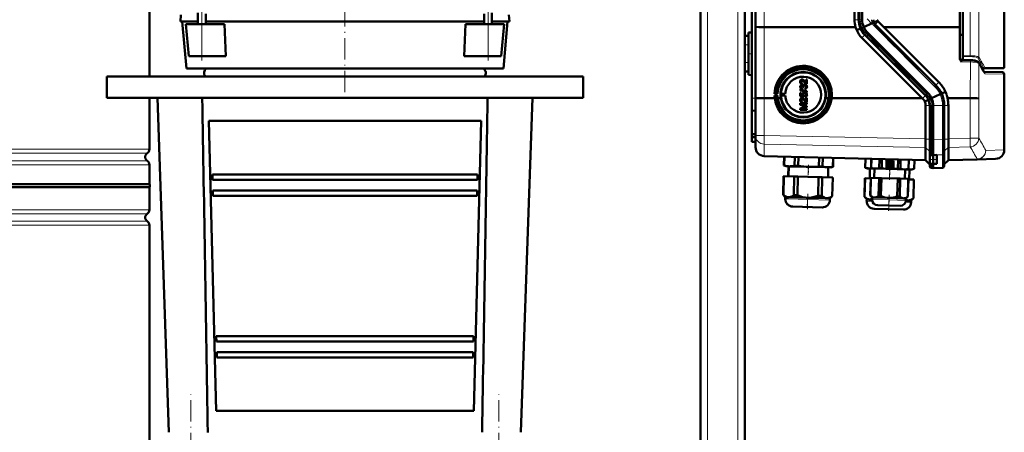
# Model space of a CAD drawing. Extents: x -1976 to 2357, y -1844 to 653.
# Tile 46 of 56: x 214 to 768, y 81 to 313. Entities that reach past the tile are written whole.
import ezdxf

# ---------------------------------------------------------------- set-up
doc = ezdxf.new("R2010")
doc.units = 0
doc.linetypes.add('DASHDOT', pattern=[18.5, 12, -3, 0.5, -3])

msp = doc.modelspace()

# ---------------------------------------------------------------- linework, layer by layer
at = {"color": 7, "linetype": 'DASHDOT', "lineweight": 18}
for p, q in [((600.57, -426.38), (600.57, 533.62)), ((617.57, -426.38), (617.57, 533.62)), ((396.57, 271.97), (396.57, 378.09)), ((316.07, 289.88), (316.07, 319.14)), ((477.07, 289.89), (477.07, 318.97)), ((732.17, 271.43), (690.38, 313.22)), ((727.75, 267.01), (685.96, 308.8)), ((309.94, -153.54), (309.94, 102.12)), ((483.19, -153.54), (483.19, 102.12))]:
    msp.add_line(p, q, dxfattribs=at)
at = {"color": 7, "lineweight": 50}
for p, q in [((596.57, -132.23), (596.57, 453.62)), ((744.28, 424.83), (744.28, 292.42)), ((621.57, 303.62), (621.57, 413.62)), ((627.57, 308.7), (627.57, 408.53)), ((683.27, 312.76), (683.27, 404.47)), ((685.57, 404.47), (685.57, 312.76)), ((687.57, 404.47), (687.57, 312.76)), ((742.56, 308.6), (742.56, 408.64)), ((625.57, 268.68), (625.57, 357.69)), ((767.57, 357.13), (767.57, 286)), ((286.57, 280.82), (286.57, 318.62)), ((313.89, 310.32), (313.89, 316.7)), ((318.24, 310.32), (318.24, 316.09)), ((474.89, 310.32), (474.89, 316.1)), ((479.24, 310.32), (479.24, 316.71)), ((304.29, 315.5), (304.07, 311.82)), ((304.07, 311.82), (313.89, 311.82)), ((307.35, 285.32), (305.03, 311.82)), ((307.07, 310.32), (316.07, 310.32)), ((308.64, 292.32), (307.07, 310.32)), ((328.77, 310.32), (316.07, 310.32)), ((318.24, 311.82), (440.91, 311.82)), ((329.47, 292.32), (328.77, 310.32)), ((440.91, 311.82), (474.89, 311.82)), ((463.66, 292.32), (464.36, 310.32)), ((477.07, 310.32), (464.36, 310.32)), ((477.07, 310.32), (486.07, 310.32)), ((479.24, 311.82), (489.07, 311.82)), ((484.49, 292.32), (486.07, 310.32)), ((485.78, 285.32), (488.1, 311.82)), ((488.84, 315.5), (489.07, 311.82)), ((693.26, 310.81), (688.45, 308.62)), ((694.14, 311.21), (693.26, 310.81)), ((696.23, 312.15), (694.14, 311.21)), ((699.78, 308.61), (696.54, 311.73)), ((623.57, 305.51), (625.57, 305.56)), ((623.57, 305.51), (625.57, 305.56)), ((623.57, 281.72), (623.57, 305.51)), ((627.57, 268.71), (627.57, 308.7)), ((683.88, 308.62), (632.43, 308.64)), ((684.51, 306.81), (686.65, 307.79)), ((686.65, 307.79), (687.53, 308.19)), ((687.53, 308.19), (688.47, 308.62)), ((724.63, 271.55), (690.49, 305.69)), ((724.64, 271.55), (690.49, 305.69)), ((729.05, 275.97), (694.91, 310.11)), ((742.56, 308.6), (699.78, 308.61)), ((730.74, 277.65), (699.78, 308.61)), ((742.56, 308.6), (742.56, 290.88)), ((621.57, 303.62), (623.57, 303.62)), ((621.57, 298.62), (621.57, 303.62)), ((623.57, 298.62), (623.57, 303.62)), ((721.41, 268.62), (687.42, 302.61)), ((723.22, 270.13), (689.08, 304.27)), ((744.28, 304.3), (742.56, 304.31)), ((621.57, 298.62), (621.57, 288.62)), ((623.57, 298.62), (623.57, 288.62)), ((316.07, 292.32), (308.64, 292.32)), ((329.47, 292.32), (316.07, 292.32)), ((477.07, 292.32), (463.66, 292.32)), ((484.49, 292.32), (477.07, 292.32)), ((621.57, 283.62), (621.57, 288.62)), ((623.57, 283.62), (623.57, 288.62)), ((743.54, 290.14), (744.28, 290.12)), ((743.54, 290.14), (748.45, 290.02)), ((744.28, 291.93), (744.28, 292.42)), ((744.28, 290.12), (744.28, 291.93)), ((307.35, 285.32), (353.79, 285.32)), ((353.79, 285.32), (485.78, 285.32)), ((621.57, -87.79), (621.57, 283.62)), ((621.57, 283.62), (623.57, 283.62)), ((756.22, 285.31), (755.11, 285.29)), ((756.15, 283.38), (766.58, 283.2)), ((767.07, 285.5), (756.22, 285.31)), ((262.57, 280.82), (396.57, 280.82)), ((262.57, 280.82), (262.57, 268.82)), ((318.08, 280.82), (358.94, 280.82)), ((358.94, 280.82), (475.05, 280.82)), ((396.57, 280.82), (530.57, 280.82)), ((530.57, 280.82), (530.57, 268.82)), ((623.57, 281.72), (625.57, 281.67)), ((653.09, 277.96), (653.1, 277.96)), ((653.36, 279.1), (653.37, 279.1)), ((653.71, 279.15), (653.71, 279.15)), ((653.78, 277.23), (653.73, 276.73)), ((653.79, 277.23), (653.74, 276.73)), ((653.78, 277.23), (653.79, 277.23)), ((655.29, 278.09), (656, 277.33)), ((655.29, 278.08), (655.29, 278.09)), ((656, 277.32), (656, 279.2)), ((656, 279.2), (656.49, 279.2)), ((656, 279.2), (656.01, 279.2)), ((656.01, 279.2), (656.5, 279.2)), ((656.49, 279.2), (656.49, 276.68)), ((656.49, 279.2), (656.5, 279.2)), ((656.5, 279.2), (656.5, 276.68)), ((767.56, 239.54), (767.56, 282.2)), ((652.64, 273.58), (652.65, 273.59)), ((652.64, 273.58), (656.49, 272.5)), ((652.64, 273.18), (652.64, 273.58)), ((656.49, 272.09), (652.64, 273.18)), ((652.65, 273.59), (656.5, 272.5)), ((652.69, 271.65), (653.19, 271.65)), ((652.69, 269.82), (652.69, 271.65)), ((652.69, 271.65), (652.7, 271.65)), ((652.7, 271.65), (653.19, 271.65)), ((653.09, 275.01), (653.1, 275.01)), ((653.19, 271.65), (653.19, 270.22)), ((653.19, 271.65), (653.19, 270.22)), ((653.19, 271.65), (653.19, 271.65)), ((653.34, 276.04), (653.34, 276.05)), ((653.62, 276.09), (653.63, 276.09)), ((653.68, 274.36), (653.63, 273.87)), ((653.63, 273.87), (653.64, 273.87)), ((653.69, 274.36), (653.64, 273.87)), ((653.68, 274.36), (653.69, 274.36)), ((653.73, 276.73), (653.74, 276.73)), ((654.22, 274.8), (654.23, 274.87)), ((654.67, 274.75), (654.22, 274.8)), ((654.62, 275.07), (654.62, 275.07)), ((654.67, 274.75), (654.68, 274.75)), ((654.71, 271.77), (654.72, 271.77)), ((654.97, 276.23), (654.98, 276.24)), ((655.17, 271.84), (655.18, 271.84)), ((655.34, 276.29), (655.34, 276.29)), ((655.41, 274.31), (655.42, 274.32)), ((655.46, 273.82), (655.41, 274.31)), ((655.76, 273.88), (655.77, 273.88)), ((656.08, 271.55), (656.08, 271.55)), ((656.49, 276.68), (656.5, 276.68)), ((656.49, 272.5), (656.49, 272.09)), ((656.49, 272.5), (656.5, 272.5)), ((656.49, 272.09), (656.5, 272.09)), ((656.5, 272.5), (656.5, 272.09)), ((656.54, 275.02), (656.55, 275.02)), ((734.52, 272.19), (732.35, 271.21)), ((262.57, 268.82), (396.57, 268.82)), ((286.57, 239.95), (286.57, 268.82)), ((297.57, 80.82), (291.07, 268.82)), ((396.57, 268.82), (530.57, 268.82)), ((495.57, 80.82), (502.07, 268.82)), ((625.57, 261.69), (625.57, 268.68)), ((627.57, 247.65), (627.57, 268.71)), ((632.43, 268.65), (638.38, 268.65)), ((638.26, 271.11), (638.54, 271.18)), ((639.98, 271.11), (638.26, 271.11)), ((638.54, 270.08), (638.27, 270.1)), ((638.27, 270.1), (639.98, 270.1)), ((638.54, 271.18), (639.65, 271.15)), ((639.65, 270.09), (638.54, 270.08)), ((639.65, 271.15), (639.98, 271.11)), ((639.98, 270.1), (639.65, 270.09)), ((641.79, 268.65), (640.1, 268.65)), ((641.7, 271.11), (641.95, 271.16)), ((644.32, 271.11), (641.7, 271.11)), ((641.95, 270.09), (641.7, 270.11)), ((641.7, 270.11), (644.32, 270.11)), ((641.95, 271.16), (644.32, 271.11)), ((644.32, 270.11), (641.95, 270.09)), ((654.67, 269.42), (652.69, 269.82)), ((653.09, 267.58), (653.1, 267.59)), ((653.19, 270.22), (654.18, 270.03)), ((653.19, 270.22), (654.18, 270.03)), ((653.19, 270.22), (653.19, 270.22)), ((653.36, 268.73), (653.37, 268.73)), ((653.71, 268.78), (653.71, 268.78)), ((653.78, 266.85), (653.73, 266.36)), ((653.73, 266.36), (653.74, 266.36)), ((653.79, 266.86), (653.74, 266.36)), ((653.78, 266.85), (653.79, 266.86)), ((654.37, 270.58), (654.38, 270.58)), ((654.72, 269.92), (654.67, 269.42)), ((654.67, 269.42), (654.68, 269.42)), ((654.73, 269.92), (654.68, 269.42)), ((654.72, 269.92), (654.73, 269.92)), ((655.29, 267.71), (656, 266.95)), ((655.29, 267.71), (655.29, 267.71)), ((655.46, 269.37), (655.41, 269.87)), ((655.41, 269.87), (655.42, 269.87)), ((655.78, 269.44), (655.79, 269.44)), ((656, 266.94), (656, 268.83)), ((656, 268.83), (656.49, 268.83)), ((656, 268.83), (656.01, 268.83)), ((656.01, 268.83), (656.5, 268.83)), ((656.49, 268.83), (656.49, 266.31)), ((656.49, 268.83), (656.5, 268.83)), ((656.49, 266.31), (656.5, 266.31)), ((656.5, 268.83), (656.5, 266.31)), ((656.54, 270.57), (656.55, 270.57)), ((668.73, 268.64), (667.03, 268.64)), ((670.44, 268.63), (684.86, 268.63)), ((684.86, 268.63), (721.41, 268.62)), ((721.56, 268.47), (721.41, 268.62)), ((722.75, 266.84), (724.85, 267.79)), ((724.85, 267.79), (725.74, 268.19)), ((725.74, 268.19), (726.68, 268.62)), ((731.46, 270.81), (726.65, 268.62)), ((732.34, 271.21), (731.46, 270.81)), ((735.63, 268.61), (748.38, 268.61)), ((627.57, 261.62), (625.57, 261.69)), ((625.57, 261.69), (625.57, 248.38)), ((652.64, 265.77), (656.49, 265.77)), ((652.64, 264.96), (652.64, 265.77)), ((652.64, 265.77), (652.65, 265.77)), ((655.3, 264.1), (652.64, 264.96)), ((652.64, 262.88), (655.35, 263.74)), ((652.64, 262.06), (652.64, 262.88)), ((652.64, 262.88), (652.65, 262.88)), ((656.49, 262.06), (652.64, 262.06)), ((652.65, 265.77), (656.5, 265.77)), ((652.65, 262.88), (655.35, 263.74)), ((653.24, 265.23), (656.5, 264.2)), ((653.24, 265.22), (656.49, 264.2)), ((656.49, 265.22), (653.24, 265.22)), ((656.49, 263.63), (653.24, 262.61)), ((653.24, 262.61), (656.5, 262.61)), ((653.24, 262.61), (656.49, 262.61)), ((656.49, 265.77), (656.49, 265.22)), ((656.49, 265.77), (656.5, 265.77)), ((656.49, 265.22), (656.5, 265.23)), ((656.49, 264.2), (656.49, 263.63)), ((656.49, 264.2), (656.5, 264.2)), ((656.49, 263.63), (656.5, 263.63)), ((656.49, 262.61), (656.49, 262.06)), ((656.49, 262.61), (656.5, 262.61)), ((656.49, 262.06), (656.5, 262.07)), ((656.5, 265.77), (656.5, 265.23)), ((656.5, 264.2), (656.5, 263.63)), ((656.5, 262.61), (656.5, 262.07)), ((723.27, 245.76), (723.27, 264.47)), ((725.57, 245.67), (725.57, 264.47)), ((727.56, 245.47), (727.56, 264.47)), ((727.57, 245.67), (727.57, 264.47)), ((733.81, 245.62), (733.81, 264.47)), ((736.1, 245.85), (736.1, 264.47)), ((320, 255.82), (473.13, 255.82)), ((320, 255.82), (324.09, 92.82)), ((469.04, 92.82), (473.13, 255.82)), ((625.57, 248.38), (627.57, 248.41)), ((625.57, 248.38), (625.57, 246.78)), ((625.57, 244.19), (625.57, 246.78)), ((625.57, 246.78), (627.57, 246.69)), ((625.57, 244.19), (627.57, 244.12)), ((627.57, 241.11), (627.57, 247.65)), ((723.27, 245.76), (723.26, 245.67)), ((725.57, 243.07), (725.57, 245.67)), ((727.56, 236.71), (727.56, 245.47)), ((727.57, 236.66), (727.57, 245.67)), ((733.81, 237.83), (733.81, 245.62)), ((736.1, 245.85), (736.1, 245.67)), ((723.26, 240.91), (723.27, 240.89)), ((723.27, 240.89), (723.27, 233.86)), ((725.57, 240.63), (725.57, 243.07)), ((725.57, 238.76), (725.57, 240.63)), ((725.57, 237.71), (725.57, 238.76)), ((736.1, 233.97), (736.1, 240.98)), ((723.27, 233.73), (632.43, 236.11)), ((643.5, 230.76), (643.63, 235.81)), ((643.5, 230.76), (643.63, 235.81)), ((643.5, 230.76), (643.63, 235.81)), ((643.55, 230.76), (643.69, 235.81)), ((643.56, 230.76), (643.69, 235.81)), ((643.61, 230.76), (643.74, 235.81)), ((643.62, 230.76), (643.75, 235.81)), ((643.67, 230.76), (643.8, 235.81)), ((649.51, 230.61), (649.65, 235.66)), ((651.57, 230.55), (651.7, 235.6)), ((663.26, 230.25), (663.39, 235.3)), ((665.31, 230.19), (665.44, 235.24)), ((671.16, 230.04), (671.29, 235.09)), ((671.21, 230.04), (671.34, 235.09)), ((689.31, 229.56), (689.44, 234.61)), ((689.36, 229.56), (689.5, 234.61)), ((692.59, 229.41), (692.73, 234.53)), ((692.62, 229.41), (692.75, 234.53)), ((692.65, 229.41), (692.78, 234.53)), ((697.23, 229.29), (697.37, 234.41)), ((698.58, 229.25), (698.71, 234.37)), ((701.2, 229.63), (701.3, 233.58)), ((701.3, 233.58), (705.26, 233.48)), ((701.92, 232.79), (702.03, 232.7)), ((703.61, 233.17), (703.66, 233.3)), ((704, 233.18), (703.95, 233.05)), ((705.26, 233.48), (705.16, 229.52)), ((707.75, 229.01), (707.89, 234.13)), ((709.1, 228.98), (709.23, 234.1)), ((713.68, 228.86), (713.82, 233.98)), ((713.71, 228.86), (713.85, 233.98)), ((716.85, 228.84), (716.98, 233.89)), ((716.9, 228.84), (717.04, 233.89)), ((723.27, 233.73), (725.57, 231.43)), ((725.57, 234.16), (725.57, 237.71)), ((725.57, 234.16), (725.57, 231.73)), ((726.53, 236.69), (727.57, 236.66)), ((727.56, 236.66), (729.56, 236.73)), ((727.56, 236.66), (727.56, 236.71)), ((727.56, 236.66), (727.56, 234.16)), ((727.56, 231.66), (727.56, 234.16)), ((727.57, 234.16), (727.57, 236.66)), ((727.57, 231.66), (727.57, 234.16)), ((729.56, 234.16), (729.56, 236.73)), ((729.56, 234.16), (729.56, 231.7)), ((733.81, 230.76), (733.81, 237.83)), ((736.1, 233.84), (733.81, 231.55)), ((736.1, 233.84), (752.3, 234.26)), ((736.1, 233.97), (736.1, 233.96)), ((762.69, 234.54), (752.3, 234.26)), ((286.57, 220.26), (286.57, 231.18)), ((644.79, 230.38), (643.5, 230.76)), ((643.5, 230.76), (643.55, 230.76)), ((644.79, 230.38), (643.5, 230.76)), ((643.6, 230.75), (643.55, 230.76)), ((643.56, 230.76), (643.61, 230.76)), ((644.85, 230.38), (643.56, 230.76)), ((643.65, 230.75), (643.61, 230.76)), ((643.62, 230.76), (643.67, 230.76)), ((644.91, 230.38), (643.62, 230.76)), ((644.85, 230.38), (644.79, 230.38)), ((644.91, 230.38), (644.85, 230.38)), ((646.58, 230.33), (644.91, 230.38)), ((646.14, 230.35), (645.99, 224.75)), ((646.14, 230.35), (646, 224.75)), ((646.14, 230.35), (646, 224.75)), ((646.2, 230.35), (646.05, 224.75)), ((646.26, 230.34), (646.11, 224.75)), ((657.4, 230.05), (646.58, 230.33)), ((649.51, 230.61), (651.57, 230.55)), ((668.23, 229.77), (657.4, 230.05)), ((663.26, 230.25), (665.31, 230.19)), ((669.9, 229.72), (668.23, 229.77)), ((668.55, 229.76), (668.4, 224.16)), ((669.9, 229.72), (671.21, 230.04)), ((671.16, 230.04), (671.21, 230.04)), ((689.31, 229.56), (689.36, 229.56)), ((690.6, 229.18), (689.31, 229.56)), ((692.28, 229.14), (690.6, 229.18)), ((691.95, 229.15), (691.81, 223.55)), ((693.66, 229.1), (692.28, 229.14)), ((692.59, 229.41), (692.62, 229.41)), ((693.63, 229.1), (692.59, 229.41)), ((692.62, 229.41), (692.65, 229.41)), ((693.66, 229.1), (692.62, 229.41)), ((693.66, 229.1), (693.63, 229.1)), ((694.93, 229.07), (693.66, 229.1)), ((694.53, 229.08), (694.39, 223.78)), ((694.56, 229.08), (694.42, 223.78)), ((703.16, 228.85), (694.93, 229.07)), ((697.23, 229.29), (698.58, 229.25)), ((705.16, 229.52), (701.2, 229.63)), ((701.65, 230.69), (701.77, 230.77)), ((701.81, 232.42), (701.7, 232.5)), ((701.97, 230.47), (701.85, 230.39)), ((711.38, 228.64), (703.16, 228.85)), ((703.57, 229.78), (703.53, 229.92)), ((703.87, 230.02), (703.91, 229.89)), ((705.01, 231.33), (704.88, 231.33)), ((704.89, 231.69), (705.02, 231.69)), ((707.75, 229.01), (709.1, 228.98)), ((712.65, 228.6), (711.38, 228.64)), ((711.76, 228.63), (711.62, 223.33)), ((712.65, 228.6), (713.71, 228.86)), ((713.92, 228.57), (712.66, 228.6)), ((713.68, 228.86), (713.71, 228.86)), ((715.59, 228.53), (713.92, 228.57)), ((714.25, 228.56), (714.1, 222.97)), ((715.59, 228.53), (716.9, 228.84)), ((716.85, 228.84), (716.9, 228.84)), ((725.57, 230.61), (725.57, 231.73)), ((725.57, 231.73), (727.57, 231.66)), ((725.57, 230.4), (725.57, 230.61)), ((726.53, 229.4), (727.57, 229.37)), ((729.56, 231.7), (727.56, 231.66)), ((727.56, 229.6), (727.56, 231.66)), ((727.56, 229.37), (727.56, 229.6)), ((732.85, 229.55), (727.56, 229.37)), ((727.57, 229.6), (727.57, 231.66)), ((727.57, 229.37), (727.57, 229.6)), ((733.81, 230.55), (733.81, 230.76)), ((321.96, 225.82), (322.03, 222.82)), ((321.96, 225.82), (471.17, 225.82)), ((322.03, 222.82), (471.1, 222.82)), ((471.1, 222.82), (471.17, 225.82)), ((643.07, 214.31), (643.35, 224.82)), ((643.07, 214.31), (643.35, 224.82)), ((643.07, 214.31), (643.35, 224.82)), ((643.4, 224.82), (643.12, 214.31)), ((643.13, 214.31), (643.4, 224.82)), ((643.46, 224.81), (643.18, 214.31)), ((643.19, 214.31), (643.46, 224.81)), ((643.51, 224.81), (643.24, 214.31)), ((643.4, 224.82), (643.35, 224.82)), ((643.46, 224.81), (643.4, 224.82)), ((643.4, 224.82), (643.4, 224.82)), ((643.51, 224.81), (643.46, 224.81)), ((643.51, 224.81), (649.36, 224.66)), ((649.36, 224.66), (649.08, 214.16)), ((651.41, 224.61), (649.36, 224.66)), ((651.41, 224.61), (651.14, 214.1)), ((651.41, 224.61), (663.1, 224.3)), ((663.1, 224.3), (662.83, 213.8)), ((665.16, 224.25), (663.1, 224.3)), ((665.16, 224.25), (664.88, 213.74)), ((665.16, 224.25), (671, 224.09)), ((671, 224.09), (670.73, 213.59)), ((670.78, 213.59), (671.05, 224.09)), ((671.05, 224.09), (671, 224.09)), ((688.88, 213.11), (689.16, 223.62)), ((689.21, 223.62), (688.93, 213.11)), ((689.21, 223.62), (689.16, 223.62)), ((689.21, 223.62), (692.44, 223.53)), ((692.18, 213.87), (692.45, 223.83)), ((692.21, 213.87), (692.47, 223.83)), ((692.5, 223.83), (692.24, 213.87)), ((692.47, 223.83), (692.45, 223.83)), ((692.5, 223.83), (692.47, 223.83)), ((692.5, 223.83), (697.09, 223.71)), ((697.09, 223.71), (696.83, 213.75)), ((698.43, 223.68), (697.09, 223.71)), ((698.43, 223.68), (698.17, 213.72)), ((698.43, 223.68), (707.61, 223.44)), ((707.61, 223.44), (707.35, 213.48)), ((708.95, 223.4), (707.61, 223.44)), ((708.95, 223.4), (708.69, 213.44)), ((708.95, 223.4), (713.54, 223.28)), ((713.54, 223.28), (713.28, 213.32)), ((713.31, 213.32), (713.57, 223.28)), ((713.57, 223.28), (713.54, 223.28)), ((713.56, 222.98), (716.7, 222.9)), ((716.7, 222.9), (716.42, 212.39)), ((716.47, 212.39), (716.75, 222.9)), ((716.75, 222.9), (716.7, 222.9)), ((146.57, 220.26), (286.57, 220.26)), ((286.57, 218.57), (146.57, 218.57)), ((286.57, 218.57), (286.57, 205.95)), ((322.18, 216.82), (322.25, 213.82)), ((322.18, 216.82), (470.95, 216.82)), ((470.88, 213.82), (470.95, 216.82)), ((322.25, 213.82), (470.88, 213.82)), ((644.34, 212.98), (643.07, 214.31)), ((643.07, 214.31), (643.12, 214.31)), ((644.34, 212.98), (643.07, 214.31)), ((644.34, 212.98), (643.07, 214.31)), ((643.16, 214.27), (643.12, 214.31)), ((643.13, 214.31), (643.18, 214.31)), ((644.39, 212.98), (643.13, 214.31)), ((643.22, 214.27), (643.18, 214.31)), ((643.19, 214.31), (643.24, 214.31)), ((644.45, 212.98), (643.19, 214.31)), ((644.34, 212.98), (644.31, 212.03)), ((644.34, 212.98), (644.31, 212.03)), ((644.34, 212.98), (644.31, 212.03)), ((644.4, 212.98), (644.34, 212.98)), ((644.39, 212.98), (644.37, 212.03)), ((644.45, 212.98), (644.39, 212.98)), ((644.45, 212.98), (644.43, 212.03)), ((646.13, 212.93), (644.45, 212.98)), ((656.95, 212.65), (646.13, 212.93)), ((649.08, 214.16), (651.14, 214.1)), ((667.77, 212.37), (656.95, 212.65)), ((662.83, 213.8), (664.88, 213.74)), ((669.44, 212.32), (667.77, 212.37)), ((669.44, 212.32), (669.42, 211.37)), ((669.44, 212.32), (670.78, 213.59)), ((670.73, 213.59), (670.78, 213.59)), ((688.88, 213.11), (688.93, 213.11)), ((690.15, 211.78), (688.88, 213.11)), ((690.15, 211.78), (690.12, 210.83)), ((691.82, 211.74), (690.15, 211.78)), ((693.18, 211.7), (691.82, 211.74)), ((692.18, 213.87), (692.21, 213.87)), ((693.21, 212.8), (692.18, 213.87)), ((692.21, 213.87), (692.24, 213.87)), ((693.23, 212.8), (692.21, 213.87)), ((693.21, 212.8), (693.18, 211.71)), ((693.23, 212.8), (693.21, 211.71)), ((693.23, 212.8), (693.21, 212.8)), ((694.51, 212.76), (693.23, 212.8)), ((702.73, 212.55), (694.51, 212.76)), ((696.83, 213.75), (698.17, 213.72)), ((710.96, 212.33), (702.73, 212.55)), ((707.35, 213.48), (708.69, 213.44)), ((712.23, 212.3), (710.96, 212.33)), ((712.23, 212.3), (712.2, 211.21)), ((713.46, 211.17), (712.2, 211.2)), ((712.23, 212.3), (713.31, 213.32)), ((713.28, 213.32), (713.31, 213.32)), ((715.14, 211.13), (713.46, 211.17)), ((715.14, 211.13), (715.11, 210.17)), ((715.14, 211.13), (716.47, 212.39)), ((716.42, 212.39), (716.47, 212.39)), ((648.5, 207.68), (648.44, 207.68)), ((648.55, 207.68), (648.5, 207.68)), ((665.07, 207.24), (648.56, 207.68)), ((710.76, 206.05), (694.25, 206.48)), ((696.32, 208.43), (696.29, 208.43)), ((702.62, 208.26), (696.32, 208.43)), ((708.92, 208.1), (702.62, 208.26)), ((286.57, 197.18), (286.57, 76.07)), ((324.18, 134.82), (324.25, 131.82)), ((324.18, 134.82), (468.95, 134.82)), ((468.88, 131.82), (468.95, 134.82)), ((324.25, 131.82), (468.88, 131.82)), ((324.4, 125.82), (324.47, 122.82)), ((324.4, 125.82), (468.73, 125.82)), ((324.47, 122.82), (468.66, 122.82)), ((468.66, 122.82), (468.73, 125.82)), ((324.09, 92.82), (469.04, 92.82))]:
    msp.add_line(p, q, dxfattribs=at)
at = {"color": 7, "lineweight": 18}
for p, q in [((600.57, -132.23), (600.57, 453.62)), ((617.57, -132.23), (617.57, 453.62)), ((748.41, 292.48), (748.41, 424.77)), ((753.27, 425.59), (753.27, 291.66)), ((632.43, 308.64), (632.43, 408.6)), ((686.53, 404.47), (686.53, 312.76)), ((316.07, 292.32), (316.07, 310.32)), ((477.07, 292.32), (477.07, 310.32)), ((683.27, 312.76), (685.57, 312.76)), ((686.53, 312.76), (685.57, 312.76)), ((686.53, 312.76), (687.57, 312.76)), ((694.14, 311.21), (694.14, 311.21)), ((696.54, 311.73), (694.91, 310.11)), ((632.43, 268.65), (632.43, 308.64)), ((686.65, 307.79), (686.65, 307.79)), ((689.76, 304.96), (689.08, 304.27)), ((723.9, 270.81), (689.76, 304.96)), ((694.23, 309.43), (694.91, 310.11)), ((728.37, 275.28), (694.23, 309.43)), ((687.42, 302.61), (689.08, 304.27)), ((621.57, 298.62), (623.57, 298.62)), ((621.57, 288.62), (623.57, 288.62)), ((748.45, 289.05), (743.54, 289.17)), ((744.28, 292.42), (748.41, 292.48)), ((748.41, 291.99), (744.28, 291.93)), ((748.38, 268.61), (748.45, 289.05)), ((753.27, 288.16), (753.2, 268.54)), ((756.09, 285.44), (755.04, 285.42)), ((756.35, 283.01), (756.34, 283.04)), ((756.71, 285.81), (767.57, 286)), ((730.74, 277.65), (729.05, 275.97)), ((767.56, 282.2), (756.63, 282.39)), ((728.37, 275.28), (729.05, 275.97)), ((625.57, 268.68), (627.57, 268.61)), ((632.43, 247.65), (632.43, 268.65)), ((721.56, 268.47), (723.22, 270.13)), ((723.9, 270.81), (723.22, 270.13)), ((724.85, 267.79), (724.85, 267.79)), ((732.35, 271.21), (732.34, 271.21)), ((748.38, 246.11), (748.38, 268.61)), ((753.2, 268.54), (753.2, 246.11)), ((723.27, 264.47), (725.57, 264.47)), ((725.57, 264.47), (726.53, 264.47)), ((726.53, 264.47), (727.57, 264.47)), ((726.53, 264.47), (726.53, 245.67)), ((732.85, 264.47), (727.56, 264.47)), ((732.85, 264.47), (733.81, 264.47)), ((732.85, 245.62), (732.85, 264.47)), ((736.1, 264.47), (733.81, 264.47)), ((632.43, 247.65), (627.57, 247.65)), ((632.43, 247.65), (723.27, 245.76)), ((723.26, 245.67), (725.57, 245.67)), ((726.53, 245.67), (725.57, 245.67)), ((726.53, 245.67), (727.57, 245.67)), ((726.53, 236.7), (726.53, 245.67)), ((727.56, 245.47), (732.85, 245.62)), ((733.81, 245.62), (732.85, 245.62)), ((736.1, 245.67), (733.81, 245.67)), ((748.38, 246.11), (736.1, 245.85)), ((748.38, 246.11), (753.2, 246.11)), ((146.57, 239.95), (286.57, 239.95)), ((723.27, 240.89), (632.43, 242.78)), ((632.43, 242.78), (632.43, 236.24)), ((723.26, 240.91), (725.57, 238.67)), ((736.1, 241.02), (733.81, 238.79)), ((736.1, 240.98), (748.38, 241.24)), ((757.14, 239.26), (767.56, 239.54)), ((285.32, 237.67), (146.57, 237.67)), ((146.57, 233.46), (285.32, 233.46)), ((632.43, 236.24), (723.27, 233.86)), ((632.43, 236.24), (632.43, 236.11)), ((723.27, 233.85), (725.57, 231.61)), ((725.57, 234.16), (727.57, 234.16)), ((726.53, 236.7), (727.57, 236.66)), ((726.53, 236.69), (726.53, 236.7)), ((732.85, 236.85), (727.56, 236.71)), ((729.56, 234.16), (727.56, 234.16)), ((732.85, 229.78), (732.85, 236.85)), ((736.1, 233.96), (733.81, 231.73)), ((752.3, 234.39), (736.1, 233.97)), ((752.3, 234.26), (752.3, 234.39)), ((286.57, 231.18), (146.57, 231.18)), ((726.53, 229.64), (726.53, 231.7)), ((726.53, 229.64), (727.57, 229.6)), ((726.53, 229.4), (726.53, 229.64)), ((732.85, 229.78), (727.56, 229.6)), ((732.85, 229.55), (732.85, 229.78)), ((644.37, 212.03), (644.31, 212.03)), ((644.43, 212.03), (644.37, 212.03)), ((646.1, 211.98), (644.43, 212.03)), ((656.92, 211.7), (646.1, 211.98)), ((669.42, 211.37), (656.92, 211.7)), ((691.8, 210.78), (690.12, 210.83)), ((693.3, 210.75), (691.8, 210.78)), ((693.21, 211.71), (693.18, 211.71)), ((702.7, 211.46), (693.21, 211.71)), ((712.2, 211.21), (702.7, 211.46)), ((146.57, 205.95), (286.57, 205.95)), ((715.11, 210.17), (712.03, 210.25)), ((146.57, 203.67), (285.32, 203.67)), ((146.57, 199.46), (285.32, 199.46)), ((286.57, 197.18), (146.57, 197.18))]:
    msp.add_line(p, q, dxfattribs=at)
at = {"color": 7, "linetype": 'DASHDOT', "lineweight": 18, "ltscale": 0.060001}
for p, q in [((621.37, 298.62), (623.77, 298.62)), ((621.37, 288.62), (623.77, 288.62))]:
    msp.add_line(p, q, dxfattribs=at)
at = {"color": 7, "linetype": 'DASHDOT', "lineweight": 18, "ltscale": 0.059999}
msp.add_line((623.37, 293.62), (625.77, 293.62), dxfattribs=at)
at = {"color": 7, "linetype": 'DASHDOT', "lineweight": 18, "ltscale": 0.039}
for p, q in [((702.37, 232.99), (702.37, 231.43)), ((703.59, 233.35), (703.59, 231.79)), ((703.12, 230.94), (701.56, 230.94)), ((703.15, 232.21), (701.59, 232.21)), ((702.34, 231.72), (702.34, 230.16)), ((704.32, 230.52), (702.76, 230.52)), ((704.37, 232.57), (702.81, 232.57)), ((705.09, 231.52), (703.53, 231.52)), ((704.31, 232.3), (704.31, 230.74))]:
    msp.add_line(p, q, dxfattribs=at)
at = {"color": 7, "linetype": 'DASHDOT', "lineweight": 18, "ltscale": 0.119882}
msp.add_line((725.17, 234.16), (729.96, 234.16), dxfattribs=at)
at = {"color": 7, "linetype": 'DASHDOT', "lineweight": 18, "ltscale": 0.168016}
for p, q in [((657.3, 230.61), (657.13, 223.9)), ((657.36, 230.61), (657.18, 223.89)), ((703.11, 229.41), (702.94, 222.7))]:
    msp.add_line(p, q, dxfattribs=at)
at = {"color": 7, "linetype": 'DASHDOT', "lineweight": 18, "ltscale": 0.183048}
msp.add_line((657.43, 231.16), (657.24, 223.84), dxfattribs=at)
at = {"color": 7, "linetype": 'DASHDOT', "lineweight": 18, "ltscale": 0.159016}
msp.add_line((703.14, 229.38), (702.98, 223.03), dxfattribs=at)
at = {"color": 7, "linetype": 'DASHDOT', "lineweight": 18, "ltscale": 0.171052}
msp.add_line((703.18, 229.82), (703, 222.98), dxfattribs=at)
at = {"color": 7, "linetype": 'DASHDOT', "lineweight": 18, "ltscale": 0.039001}
msp.add_line((703.54, 231.3), (703.54, 229.74), dxfattribs=at)
at = {"color": 7, "linetype": 'DASHDOT', "lineweight": 18, "ltscale": 0.159002}
msp.add_line((656.85, 213.18), (656.68, 206.82), dxfattribs=at)
at = {"color": 7, "linetype": 'DASHDOT', "lineweight": 18, "ltscale": 0.133699}
msp.add_line((656.88, 212.25), (656.74, 206.91), dxfattribs=at)
at = {"color": 7, "linetype": 'DASHDOT', "lineweight": 18, "ltscale": 0.212292}
msp.add_line((657, 214.81), (656.78, 206.32), dxfattribs=at)
at = {"color": 7, "linetype": 'DASHDOT', "lineweight": 18, "ltscale": 0.143425}
msp.add_line((702.63, 211.09), (702.48, 205.35), dxfattribs=at)
at = {"color": 7, "linetype": 'DASHDOT', "lineweight": 18, "ltscale": 0.100908}
msp.add_line((702.69, 211.88), (702.58, 207.84), dxfattribs=at)
at = {"color": 7, "linetype": 'DASHDOT', "lineweight": 18, "ltscale": 0.168715}
msp.add_line((702.78, 214.28), (702.6, 207.53), dxfattribs=at)
at = {"color": 7, "lineweight": 50}
for points in [[(627.57, 308.7), (627.57, 308.7), (627.57, 308.7), (627.57, 308.7), (627.64, 308.69), (628.2, 308.67), (629.36, 308.65), (632.43, 308.64)], [(690.49, 305.69), (690.01, 306.2), (689.57, 306.75), (689.17, 307.33), (688.8, 307.96), (688.47, 308.62)], [(743.54, 289.17), (743.05, 289.69), (742.84, 289.98), (742.7, 290.26), (742.6, 290.56), (742.56, 290.88)], [(753.14, 288.68), (752.84, 289.03), (752.42, 289.31), (751.86, 289.54), (751, 289.76), (749.8, 289.94), (748.45, 290.02)], [(669.26, 270.62), (669.19, 272.03), (668.99, 273.42), (668.79, 274.33), (668.47, 275.38), (667.96, 276.68), (667.55, 277.53), (667.08, 278.35), (666.26, 279.56), (665.52, 280.46), (664.99, 281.03), (664.42, 281.57), (663.56, 282.3), (662.68, 282.93), (661.66, 283.55), (660.53, 284.12), (659.94, 284.38), (658.61, 284.83), (657.24, 285.17), (656.31, 285.31), (655.07, 285.42), (653.81, 285.42), (652.48, 285.3), (651.4, 285.11), (650.26, 284.83), (649.3, 284.51), (648.36, 284.12), (647.7, 283.8), (647.01, 283.42), (646.09, 282.85), (645.23, 282.21), (644.41, 281.51), (643.41, 280.49), (642.8, 279.77), (642.25, 279.01), (641.56, 277.9), (641.45, 277.71), (640.87, 276.51), (640.39, 275.27), (640.02, 273.92), (639.81, 272.83), (639.75, 272.37), (639.65, 271.15)], [(652.64, 277.97), (652.67, 278.25), (652.72, 278.46), (652.81, 278.66), (653, 278.88), (653.23, 279.04), (653.36, 279.1)], [(653.73, 276.73), (653.37, 276.81), (653.05, 276.98), (652.91, 277.11), (652.73, 277.43), (652.65, 277.79), (652.64, 277.97)], [(653.52, 278.63), (653.37, 278.55), (653.19, 278.36), (653.1, 278.12), (653.09, 277.96)], [(653.09, 277.96), (653.15, 277.62), (653.27, 277.43), (653.45, 277.29), (653.67, 277.23), (653.78, 277.23)], [(653.52, 278.63), (653.37, 278.55), (653.23, 278.41), (653.15, 278.26), (653.1, 277.96)], [(653.1, 277.96), (653.12, 277.74), (653.18, 277.57), (653.35, 277.36), (653.6, 277.25), (653.79, 277.23)], [(653.71, 279.15), (654, 279.12), (654.34, 278.98), (654.6, 278.8), (655.01, 278.41), (655.29, 278.09)], [(653.71, 279.15), (653.9, 279.14), (654.28, 279.01), (654.61, 278.79), (654.9, 278.52), (655.29, 278.08)], [(655.05, 277.62), (654.47, 278.26), (654.34, 278.38), (654.05, 278.58), (653.71, 278.66)], [(656.15, 276.73), (655.89, 276.85), (655.54, 277.1), (655.05, 277.62)], [(655.29, 278.08), (655.69, 277.6), (656, 277.32)], [(652.64, 274.99), (652.67, 275.26), (652.82, 275.64), (652.94, 275.8), (653.1, 275.93), (653.34, 276.04)], [(653.63, 273.87), (653.32, 273.96), (653.03, 274.13), (652.81, 274.37), (652.68, 274.67), (652.64, 274.99)], [(653.46, 275.57), (653.27, 275.46), (653.14, 275.29), (653.09, 275.08), (653.09, 275.01)], [(653.09, 275.01), (653.11, 274.82), (653.25, 274.56), (653.41, 274.45), (653.68, 274.36)], [(653.46, 275.57), (653.26, 275.44), (653.13, 275.23), (653.1, 275.01)], [(653.1, 275.01), (653.12, 274.82), (653.19, 274.65), (653.32, 274.51), (653.48, 274.42), (653.69, 274.36)], [(653.62, 276.09), (653.82, 276.07), (654, 276), (654.16, 275.88), (654.34, 275.65), (654.39, 275.56)], [(653.63, 276.09), (653.82, 276.07), (654.01, 276), (654.17, 275.89), (654.3, 275.74), (654.39, 275.58)], [(654.23, 274.87), (654.21, 275.08), (654.09, 275.37), (653.94, 275.52), (653.84, 275.56), (653.64, 275.6)], [(653.93, 270.71), (653.96, 270.99), (654.07, 271.25), (654.24, 271.48), (654.46, 271.65), (654.71, 271.77)], [(654.39, 275.56), (654.44, 275.74), (654.59, 275.98), (654.73, 276.11), (654.97, 276.23)], [(655.09, 275.76), (654.94, 275.68), (654.74, 275.49), (654.63, 275.22), (654.62, 275.07)], [(655.09, 275.76), (654.93, 275.68), (654.79, 275.56), (654.69, 275.41), (654.62, 275.16), (654.62, 275.07)], [(655.17, 271.84), (655.46, 271.82), (655.83, 271.7), (656.08, 271.55)], [(655.18, 271.84), (655.38, 271.83), (655.75, 271.74), (656.08, 271.55)], [(656.1, 275.03), (656.09, 275.15), (656.03, 275.39), (655.88, 275.58), (655.68, 275.72), (655.45, 275.79), (655.33, 275.79)], [(655.34, 276.29), (655.73, 276.23), (655.96, 276.12), (656.17, 275.96), (656.33, 275.77), (656.5, 275.41), (656.55, 275.02)], [(655.34, 276.29), (655.53, 276.27), (655.9, 276.15), (656.21, 275.91), (656.43, 275.58), (656.53, 275.2), (656.54, 275.02)], [(655.59, 274.36), (655.81, 274.46), (655.97, 274.6), (656.08, 274.85), (656.1, 275.03)], [(656.54, 275.02), (656.51, 274.72), (656.42, 274.44), (656.25, 274.2), (656.02, 274.01), (655.76, 273.88)], [(656.55, 275.02), (656.51, 274.67), (656.42, 274.44), (656.28, 274.23), (656.01, 274), (655.77, 273.88)], [(656.08, 271.55), (656.25, 271.4), (656.38, 271.22), (656.48, 271.01), (656.54, 270.79), (656.55, 270.57)], [(656.08, 271.55), (656.31, 271.31), (656.43, 271.12), (656.51, 270.9), (656.54, 270.57)], [(627.57, 268.71), (627.57, 268.71), (627.57, 268.71), (627.57, 268.71), (627.64, 268.7), (628.2, 268.68), (629.36, 268.66), (632.43, 268.65)], [(652.64, 267.6), (652.67, 267.88), (652.72, 268.09), (652.81, 268.29), (653, 268.51), (653.23, 268.67), (653.36, 268.73)], [(653.73, 266.36), (653.37, 266.44), (653.05, 266.61), (652.91, 266.74), (652.73, 267.06), (652.65, 267.42), (652.64, 267.6)], [(653.52, 268.26), (653.37, 268.18), (653.19, 267.99), (653.1, 267.75), (653.09, 267.58)], [(653.09, 267.58), (653.15, 267.25), (653.27, 267.06), (653.45, 266.92), (653.67, 266.86), (653.78, 266.85)], [(653.52, 268.26), (653.37, 268.18), (653.23, 268.04), (653.15, 267.89), (653.1, 267.59)], [(653.1, 267.59), (653.12, 267.37), (653.18, 267.2), (653.35, 266.99), (653.6, 266.88), (653.79, 266.86)], [(653.71, 268.78), (654, 268.75), (654.34, 268.61), (654.6, 268.43), (655.01, 268.04), (655.29, 267.71)], [(653.71, 268.78), (653.9, 268.76), (654.28, 268.64), (654.61, 268.42), (654.9, 268.15), (655.29, 267.71)], [(655.05, 267.25), (654.47, 267.89), (654.34, 268.01), (654.05, 268.2), (653.71, 268.29)], [(654.18, 270.03), (654.03, 270.28), (653.94, 270.56), (653.93, 270.71)], [(654.85, 271.3), (654.6, 271.16), (654.48, 271.02), (654.41, 270.85), (654.37, 270.58)], [(654.37, 270.58), (654.42, 270.27), (654.54, 270.07), (654.72, 269.92)], [(654.85, 271.3), (654.62, 271.17), (654.49, 271.02), (654.41, 270.83), (654.38, 270.58)], [(654.38, 270.58), (654.39, 270.42), (654.5, 270.13), (654.73, 269.92)], [(656.15, 266.36), (655.89, 266.48), (655.54, 266.72), (655.05, 267.25)], [(656.1, 270.57), (656.06, 270.84), (655.93, 271.07), (655.83, 271.16), (655.59, 271.29), (655.33, 271.34), (655.2, 271.35)], [(655.29, 267.71), (655.69, 267.23), (656, 266.94)], [(655.62, 269.92), (655.78, 269.99), (655.92, 270.09), (656.03, 270.24), (656.08, 270.4), (656.1, 270.57)], [(656.54, 270.57), (656.52, 270.28), (656.42, 270), (656.26, 269.76), (656.04, 269.56), (655.78, 269.44)], [(656.55, 270.57), (656.51, 270.22), (656.36, 269.87), (656.09, 269.6), (655.79, 269.44)], [(753.2, 268.54), (752.2, 268.58), (750.09, 268.6)], [(723.23, 242.65), (723.26, 241.06), (723.26, 240.91)], [(736.17, 242.74), (736.14, 241.53), (736.1, 241.02)], [(646.58, 230.33), (645.86, 230.38), (645.13, 230.46), (644.41, 230.59), (643.67, 230.76)], [(649.51, 230.61), (648.77, 230.48), (648.04, 230.39), (647.31, 230.34), (646.58, 230.33)], [(657.4, 230.05), (656.04, 230.11), (654.68, 230.2), (653.14, 230.35), (651.57, 230.55)], [(663.26, 230.25), (661.68, 230.13), (660.13, 230.06), (658.77, 230.04), (657.4, 230.05)], [(668.23, 229.77), (667.5, 229.81), (666.78, 229.9), (666.05, 230.02), (665.31, 230.19)], [(671.16, 230.04), (670.41, 229.91), (669.68, 229.82), (668.95, 229.77), (668.23, 229.77)], [(692.28, 229.14), (691.55, 229.18), (690.83, 229.27), (690.1, 229.39), (689.36, 229.56)], [(694.93, 229.07), (693.8, 229.17), (692.65, 229.41)], [(697.23, 229.29), (696.07, 229.11), (694.93, 229.07)], [(703.16, 228.85), (700.88, 228.99), (698.58, 229.25)], [(707.75, 229.01), (705.44, 228.87), (703.16, 228.85)], [(711.38, 228.64), (710.25, 228.74), (709.1, 228.98)], [(713.68, 228.86), (712.52, 228.68), (711.38, 228.64)], [(716.85, 228.84), (716.11, 228.71), (715.37, 228.62), (714.65, 228.58), (713.92, 228.57)], [(646.13, 212.93), (645.76, 212.96), (645.39, 213.04), (645.03, 213.16), (644.67, 213.31), (643.95, 213.74), (643.24, 214.31)], [(649.08, 214.16), (648.34, 213.62), (647.6, 213.23), (647.24, 213.1), (646.87, 213), (646.5, 212.94), (646.13, 212.93)], [(656.95, 212.65), (656.23, 212.69), (655.51, 212.77), (654.76, 212.9), (654.02, 213.07), (652.58, 213.51), (651.14, 214.1)], [(662.83, 213.8), (661.36, 213.28), (659.9, 212.91), (659.15, 212.78), (658.39, 212.69), (657.67, 212.65), (656.95, 212.65)], [(667.77, 212.37), (667.4, 212.4), (667.03, 212.47), (666.67, 212.59), (666.31, 212.74), (665.59, 213.17), (664.88, 213.74)], [(670.73, 213.59), (669.99, 213.06), (669.25, 212.67), (668.88, 212.53), (668.51, 212.43), (668.14, 212.38), (667.77, 212.37)], [(691.82, 211.74), (691.45, 211.77), (691.09, 211.84), (690.72, 211.96), (690.36, 212.12), (689.64, 212.54), (688.93, 213.11)], [(694.51, 212.76), (693.99, 212.83), (693.49, 213.01), (692.99, 213.29), (692.61, 213.56), (692.24, 213.87)], [(696.83, 213.75), (696.44, 213.46), (696.05, 213.21), (695.54, 212.96), (695.02, 212.81), (694.51, 212.76)], [(702.73, 212.55), (701.57, 212.65), (700.43, 212.88), (699.3, 213.24), (698.17, 213.72)], [(707.35, 213.48), (706.19, 213.06), (705.04, 212.76), (703.89, 212.59), (702.73, 212.55)], [(710.96, 212.33), (710.44, 212.4), (709.94, 212.58), (709.44, 212.86), (709.06, 213.12), (708.69, 213.44)], [(713.28, 213.32), (712.89, 213.02), (712.5, 212.78), (711.99, 212.52), (711.47, 212.38), (710.96, 212.33)], [(716.42, 212.39), (715.68, 211.86), (714.94, 211.47), (714.57, 211.33), (714.21, 211.24), (713.84, 211.18), (713.46, 211.17)]]:
    msp.add_lwpolyline(points, dxfattribs=at)
at = {"color": 7, "lineweight": 18}
for points in [[(689.76, 304.96), (689.23, 305.53), (688.74, 306.13), (688.3, 306.78), (687.89, 307.47), (687.53, 308.19)], [(743.54, 290.14), (743.54, 290.14), (743.54, 290.14), (743.53, 290.12), (743.53, 289.98), (743.54, 289.17)], [(748.41, 292.48), (750.09, 292.44), (750.9, 292.37), (751.65, 292.27), (752.24, 292.14), (752.73, 292), (753.07, 291.84), (753.27, 291.66)], [(752.78, 291.17), (752.67, 291.3), (752.49, 291.42), (752.17, 291.56), (751.75, 291.69), (750.78, 291.86), (749.63, 291.97), (748.41, 291.99)], [(753.27, 288.16), (753.14, 288.29), (752.92, 288.41), (752.22, 288.64), (751.17, 288.84), (749.88, 288.98), (748.45, 289.05)], [(732.85, 245.62), (732.86, 239.08), (732.85, 236.85)], [(748.38, 241.24), (748.4, 241.53), (748.41, 242.47), (748.38, 246.11)]]:
    msp.add_lwpolyline(points, dxfattribs=at)
at = {"color": 7, "lineweight": 50}
for centre, radius, start, end in [((697.57, 312.76), 14.3, 180.0034, 196.8325), ((697.5, 312.76), 11.93, 179.9912, 204.6124), ((697.69, 312.76), 10.13, 180.0163, 204.1522), ((697.43, 312.76), 9.87, 179.9823, 204.7977), ((697.63, 312.76), 3.82, 180.0245, 204.0528), ((697.62, 312.82), 3.83, 204.8681, 225.0152), ((697.55, 312.76), 1.45, 179.9327, 204.6586), ((697.58, 312.81), 1.49, 205.8875, 225.8639), ((697.51, 312.35), 14.14, 195.3191, 203.0612), ((697.57, 312.77), 14.36, 204.4878, 225.001), ((697.5, 312.7), 11.91, 204.3336, 224.9966), ((697.68, 312.88), 10.17, 204.788, 225.0057), ((743.56, 291.14), 1, 179.9993, 268.6437), ((743.56, 291.14), 1, 180.0021, 268.6398), ((650.21, 226.6), 120.2, 27.9904, 31.0953), ((320.31, 282.82), 3, 123.5573, 221.8103), ((472.82, 282.82), 3, 318.1897, 56.4427), ((654.4, 270.65), 16.14, 85.5889, 178.3371), ((654.4, 270.55), 14.43, 85.0659, 177.7672), ((654.4, 270.64), 12.77, 89.9766, 180.1277), ((654.48, 270.63), 12.54, 77.7341, 177.5936), ((654.4, 270.62), 12.79, 359.9426, 89.9664), ((654.4, 270.62), 16.17, 359.9435, 85.585), ((654.4, 270.53), 14.45, 0.312, 85.0622), ((654.47, 270.63), 12.55, 359.9975, 77.7221), ((652.66, 227.95), 117.4, 28.1721, 29.2356), ((766.56, 282.2), 1, 0, 89.0007), ((767.07, 286), 0.5, 270.9986, 359.9999), ((654.48, 270.63), 15.95, 133.5303, 178.0404), ((653.7, 278.07), 1.08, 89.4465, 108.1247), ((653.7, 278.07), 1.08, 89.4555, 108.1095), ((653.71, 278.02), 0.638, 89.7737, 107.2949), ((717.54, 264.46), 18.66, 24.4867, 44.9923), ((653.62, 275.19), 0.902, 89.5915, 108.1556), ((653.62, 275.19), 0.904, 89.606, 108.1191), ((653.63, 275.04), 0.554, 89.0245, 108.1621), ((655.86, 275.12), 1.24, 182.0278, 197.0121), ((655.86, 275.12), 1.24, 181.9994, 197.0329), ((655.16, 270.35), 1.49, 89.4016, 107.5991), ((655.17, 270.35), 1.49, 89.4028, 107.595), ((655.32, 275.11), 1.17, 89.4236, 107.3191), ((655.33, 275.12), 1.17, 89.4214, 107.3104), ((655.33, 274.99), 0.802, 89.5828, 107.4914), ((655.08, 275.91), 1.63, 281.5563, 288.1165), ((655.09, 275.92), 1.64, 281.5641, 288.0736), ((655.33, 275.21), 1.4, 275.236, 287.9622), ((656.47, 277.65), 0.973, 251.1916, 271.7093), ((717.69, 264.6), 9.82, 24.1542, 45.0167), ((717.43, 264.35), 10.18, 24.789, 44.978), ((717.62, 264.53), 16.16, 24.3776, 45.0045), ((717.77, 265.06), 18.21, 17.1703, 23.0793), ((298352.75, 5018.52), 298074.27, 180.9130274, 180.9491727), ((-297551.03, 5018.38), 298065.69, 359.050831, 359.0869741), ((654.42, 270.64), 16.17, 181.9306, 187.0903), ((654.41, 270.59), 16.15, 186.8994, 353.0436), ((654.48, 270.63), 15.95, 193.0967, 270.9406), ((654.42, 270.55), 14.45, 181.7893, 187.5656), ((654.46, 270.62), 14.81, 193.1817, 270.9887), ((654.41, 270.63), 14.45, 187.9036, 352.057), ((654.43, 270.63), 12.79, 180.1164, 188.9483), ((654.41, 270.59), 12.77, 188.7607, 351.2), ((654.49, 270.63), 12.55, 193.5685, 271.2004), ((653.7, 267.7), 1.08, 89.4465, 108.1247), ((653.7, 267.7), 1.08, 89.4555, 108.1095), ((653.71, 267.65), 0.638, 89.7737, 107.2949), ((654.45, 270.61), 14.81, 271.0048, 359.9869), ((654.47, 270.62), 15.95, 270.9575, 359.9973), ((654.48, 270.62), 12.54, 271.2165, 359.9891), ((655.19, 270.21), 1.14, 89.1562, 107.3687), ((655.22, 271.17), 1.32, 278.2752, 287.8133), ((655.23, 271.17), 1.32, 278.2728, 287.8265), ((655.35, 270.72), 1.35, 274.6393, 288.5835), ((656.47, 267.28), 0.973, 251.1916, 271.7093), ((654.41, 270.62), 12.78, 351.0886, 359.9376), ((654.4, 270.53), 14.45, 352.4735, 0.293), ((654.41, 270.62), 16.16, 352.9484, 359.9382), ((717.6, 264.34), 5.73, 25.792, 46.1466), ((717.58, 264.48), 5.69, 359.9767, 24.5045), ((717.5, 264.41), 8.09, 24.6745, 44.9878), ((717.5, 264.47), 8.06, 0.0015, 24.2781), ((717.68, 264.48), 9.88, 359.9974, 24.7752), ((717.44, 264.47), 10.12, 0.0052, 24.1687), ((717.62, 264.48), 16.19, 359.9985, 24.563), ((717.36, 264.92), 18.64, 11.4167, 17.1865), ((717.56, 264.47), 18.54, 359.9997, 12.9008), ((747.64, -83.23), 351.84, 89.6008, 89.8798), ((663.92, 290.86), 28.11, 252.1327, 253.4381), ((665.17, 232.79), 32.47, 106.5561, 107.5999), ((665.01, 233.31), 31.93, 106.5511, 107.6126), ((924.38, 241.99), 201.15, 178.9509, 179.811), ((652.11, 242.43), 84.05, 0.2135, 2.211), ((283.87, 239.95), 2.7, 302.579, 360), ((632.57, 241.11), 5, 180, 268.5), ((762.56, 239.54), 5, 271.5, 360), ((286.67, 235.57), 2.5, 122.579, 237.421), ((283.87, 231.18), 2.7, 0, 57.421), ((702.37, 232.21), 0.6, 159.9576, 125.0424), ((703.23, 231.55), 1.8, 76.2392, 136.7608), ((703.59, 232.57), 0.6, 87.9576, 53.0424), ((703.23, 231.55), 1.8, 4.2392, 64.7608), ((726.62, 237.71), 1.05, 179.9715, 201.1285), ((726.59, 237.7), 1.02, 201.1544, 222.9836), ((726.56, 237.67), 0.981, 222.9242, 268.3076), ((692.58, 241.02), 11.88, 268.5262, 274.0693), ((703.23, 231.55), 1.8, 148.2392, 208.7608), ((702.34, 230.94), 0.6, 231.9576, 197.0424), ((703.23, 231.55), 1.8, 220.2392, 280.7608), ((703.54, 230.52), 0.6, 303.9576, 269.0424), ((704.31, 231.52), 0.6, 15.9576, 341.0424), ((703.23, 231.55), 1.8, 292.2392, 352.7608), ((714.24, 240.43), 11.86, 263.2499, 268.4781), ((726.57, 230.4), 1, 180, 268), ((732.81, 230.55), 1, 272, 0), ((285.37, 219.41), 1.47, 324.7356, 35.2644), ((648.55, 211.92), 4.24, 178.5, 268.5), ((648.55, 211.92), 4.24, 178.5, 268.5), ((648.55, 211.92), 4.24, 178.5, 268.5), ((648.61, 211.92), 4.24, 178.5, 268.5), ((648.67, 211.91), 4.24, 178.5, 268.5), ((665.18, 211.48), 4.24, 268.5, 358.5), ((694.36, 210.72), 4.24, 178.5, 268.5), ((691.88, 215.18), 3.45, 269.0735, 292.2872), ((696.38, 211.63), 3.2, 178.5, 268.5), ((696.4, 211.62), 3.2, 178.5, 268.5), ((709, 211.29), 3.2, 268.5, 358.5), ((713.58, 214.57), 3.41, 246.1838, 268.0276), ((283.87, 205.95), 2.7, 302.579, 360), ((710.88, 210.29), 4.24, 268.5, 358.5), ((286.67, 201.57), 2.5, 122.579, 237.421), ((283.87, 197.18), 2.7, 360, 57.421)]:
    msp.add_arc(centre, radius, start, end, dxfattribs=at)
at = {"color": 7, "lineweight": 18}
for centre, radius, start, end in [((697.46, 312.76), 11.9, 179.988, 204.6777), ((697.44, 312.76), 10.91, 179.9848, 204.7636), ((697.69, 312.76), 4.85, 180.043, 203.8146), ((697.67, 312.87), 4.87, 205.0947, 225.0205), ((697.66, 312.76), 3.85, 180.0418, 203.8464), ((697.64, 312.84), 3.87, 205.0627, 225.0198), ((697.48, 312.67), 11.87, 204.2697, 224.9937), ((752.76, 291.69), 0.511, 272.6008, 357.3551), ((656.04, 231.52), 113.66, 28.317, 31.6572), ((752.33, 288.2), 0.94, 358.0385, 30.9873), ((656.54, 232), 113.65, 28.3251, 31.666), ((651.23, 226.58), 119.18, 28.0057, 31.1115), ((756.07, 285.95), 0.509, 272.2685, 357.5355), ((756.21, 285.81), 0.498, 271.2398, 0.2556), ((755.62, 282.39), 1, 359.9293, 49.143), ((755.52, 282.57), 0.942, 358.2907, 27.9076), ((717.68, 264.59), 15.12, 24.2733, 45.0106), ((717.65, 264.56), 16.12, 24.3314, 45.0073), ((717.47, 264.38), 8.14, 24.7711, 44.9801), ((717.43, 264.35), 9.15, 24.8226, 44.9755), ((717.47, 264.47), 8.09, 0.0039, 24.1859), ((717.45, 264.47), 9.08, 0.0058, 24.1366), ((717.67, 264.48), 15.17, 359.9976, 24.6622), ((717.65, 264.48), 16.16, 359.998, 24.607), ((658.95, 187.3), 111.09, 27.8882, 31.9614), ((653.95, 182.52), 111.19, 27.8072, 31.8733)]:
    msp.add_arc(centre, radius, start, end, dxfattribs=at)
for centre, major_axis, ratio, start_param, end_param in [((748.4, 292.48), (-0.007, 0.5), 0.017451, 3.368485, 4.712147), ((748.43, 289.02), (-0.024, -1), 0.025555, 1.597592, 3.141504), ((756.2, 290.35), (0.02, -5.04), 0.109518, 6.058738, 6.284639), ((756.69, 297.62), (-0.07, -15.23), 0.077407, 6.139964, 6.282205), ((756.77, 297.34), (-0.06, -11.53), 0.076768, 6.143382, 6.284987), ((632.57, 247.65), (-5, 0), 0.97437, 0, 1.544616), ((632.57, 247.65), (0.1, 5), 0.026171, 1.571341, 2.9147), ((748.25, 246.11), (4.25, 2.64), 0.966087, 4.198567, 5.71202), ((632.57, 241.11), (-5, 0), 0.97437, 0, 1.544616), ((752.17, 239.26), (0.13, -5), 0.992889, 0, 1.544802), ((752.17, 239.26), (4.42, 2.33), 0.968463, 4.267216, 5.785236), ((732.81, 237.83), (-1, 0), 0.97437, 1.605703, 3.141593), ((726.57, 230.61), (1, 0), 0.97437, 3.141593, 4.677482), ((732.81, 230.76), (-1, 0), 0.97437, 1.605703, 3.141593)]:
    msp.add_ellipse(centre, major_axis=major_axis, ratio=ratio, start_param=start_param, end_param=end_param, dxfattribs=at)
at = {"color": 7, "lineweight": 50}
for centre, major_axis, ratio, start_param, end_param in [((654.47, 270.63), (5.05, -15.13), 0.999639, 1.248762, 3.579201), ((654.41, 270.61), (-3.2, 9.59), 0.999619, 4.390825, 7.482938), ((654.47, 270.63), (-5.04, 15.13), 0.999619, 1.283703, 1.477802), ((654.45, 270.62), (-4.68, 14.05), 0.999619, 1.285175, 1.479249), ((654.43, 270.61), (-4.03, 12.08), 0.999619, 1.210373, 1.288914), ((654.48, 270.63), (-3.97, 11.9), 0.999619, 1.292492, 1.486042), ((654.41, 270.61), (-3.2, 9.59), 0.999619, 1.298712, 4.390597), ((654.48, 270.63), (-3.97, 11.9), 0.999619, 4.390179, 4.390408), ((654.44, 270.61), (-4.69, 14.07), 0.999619, 4.390597, 4.390891), ((654.47, 270.63), (-5.04, 15.13), 0.999619, 4.390323, 4.390597), ((654.41, 270.61), (-5.11, 15.33), 0.999619, 4.268248, 4.268557), ((735.97, 245.85), (0.1, -5), 0.026171, 0.226893, 0.262481), ((723.4, 238.73), (-0.13, -5), 0.002982, 6.056371, 6.280619), ((735.97, 238.84), (0.13, -5), 0.002982, 0.005096, 0.221719)]:
    msp.add_ellipse(centre, major_axis=major_axis, ratio=ratio, start_param=start_param, end_param=end_param, dxfattribs=at)

doc.saveas('drawing.dxf')
